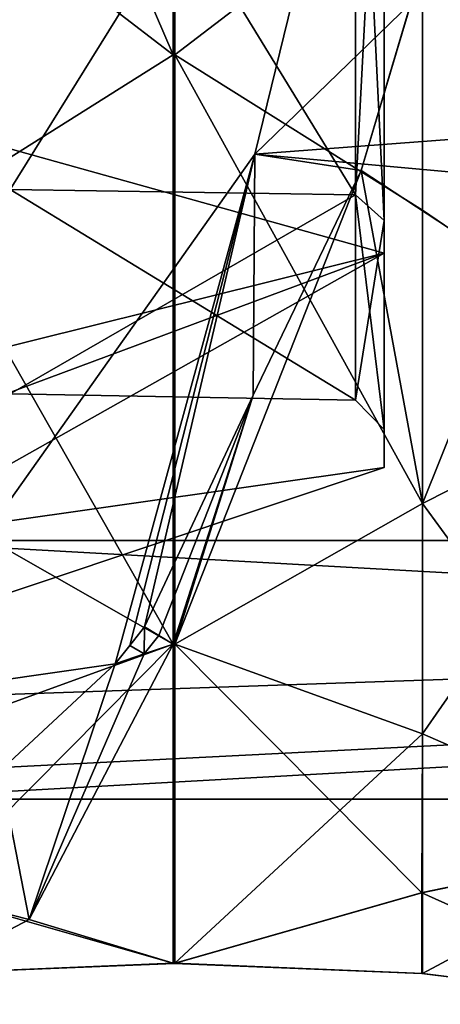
# Model space of a CAD drawing. Header units: millimetres. Extents: x -109 to 171, y -66 to 35.
# Tile 151 of 185: x 121.18 to 125.59, y -22.4 to -12.08. Entities that reach past the tile are written whole.
import ezdxf

# ---------------------------------------------------------------- set-up
doc = ezdxf.new("R2010")
doc.units = ezdxf.units.MM
doc.header["$LTSCALE"] = 65.185185
for name, color, linetype in [('128', 7, 'CONTINUOUS'), ('409', 7, 'CONTINUOUS'), ('425', 7, 'CONTINUOUS'), ('426', 7, 'CONTINUOUS'), ('697', 7, 'CONTINUOUS'), ('701', 7, 'CONTINUOUS'), ('722', 7, 'CONTINUOUS'), ('802', 7, 'CONTINUOUS'), ('803', 7, 'CONTINUOUS'), ('804', 7, 'CONTINUOUS'), ('805', 7, 'CONTINUOUS'), ('806', 7, 'CONTINUOUS'), ('807', 7, 'CONTINUOUS'), ('877', 7, 'CONTINUOUS'), ('878', 7, 'CONTINUOUS'), ('879', 7, 'CONTINUOUS'), ('890', 7, 'CONTINUOUS'), ('891', 7, 'CONTINUOUS'), ('892', 7, 'CONTINUOUS'), ('893', 7, 'CONTINUOUS'), ('894', 7, 'CONTINUOUS'), ('902', 7, 'CONTINUOUS'), ('903', 7, 'CONTINUOUS'), ('904', 7, 'CONTINUOUS')]:
    doc.layers.add(name, color=color, linetype=linetype)

msp = doc.modelspace()

# ---------------------------------------------------------------- linework, layer by layer
at = {"layer": '128', "linetype": 'CONTINUOUS'}
for points in [[(125, -14.524, 8.385), (125, -8.385, 14.524), (115.218, -16.958, 10.755), (125, -14.524, 8.385)], [(115.218, -16.958, 10.755), (125, -8.385, 14.524), (115.218, -9.677, 17.596), (115.218, -16.958, 10.755)], [(125, -8.385, -14.524), (125, -14.524, -8.385), (115.218, -11.792, -16.255), (125, -8.385, -14.524)], [(115.218, -11.792, -16.255), (125, -14.524, -8.385), (115.218, -18.165, -8.561), (115.218, -11.792, -16.255)], [(125, -16.771), (125, -14.524, 8.385), (115.218, -20.042, 1.252), (125, -16.771)], [(115.218, -20.042, 1.252), (125, -14.524, 8.385), (115.218, -16.958, 10.755), (115.218, -20.042, 1.252)], [(125, -14.524, -8.385), (125, -16.771), (115.218, -18.165, -8.561), (125, -14.524, -8.385)], [(115.218, -18.165, -8.561), (125, -16.771), (115.218, -20.042, 1.252), (115.218, -18.165, -8.561)]]:
    msp.add_3dface(points, dxfattribs=at)
at = {"layer": '409', "linetype": 'CONTINUOUS'}
for points in [[(121.081, -13.858, 8.001), (121.081, -8.001, 13.858), (124.7, -13.912, 8.032), (121.081, -13.858, 8.001)], [(124.7, -13.912, 8.032), (121.081, -8.001, 13.858), (124.7, -8.032, 13.912), (124.7, -13.912, 8.032)], [(121.081, -8.001, -13.858), (121.081, -13.858, -8.001), (124.7, -8.032, -13.912), (121.081, -8.001, -13.858)], [(124.7, -8.032, -13.912), (121.081, -13.858, -8.001), (124.7, -13.912, -8.032), (124.7, -8.032, -13.912)], [(121.081, -16.001), (121.081, -13.858, 8.001), (124.7, -16.065), (121.081, -16.001)], [(124.7, -16.065), (121.081, -13.858, 8.001), (124.7, -13.912, 8.032), (124.7, -16.065)], [(121.081, -13.858, -8.001), (121.081, -16.001), (124.7, -13.912, -8.032), (121.081, -13.858, -8.001)], [(124.7, -13.912, -8.032), (121.081, -16.001), (124.7, -16.065), (124.7, -13.912, -8.032)]]:
    msp.add_3dface(points, dxfattribs=at)
at = {"layer": '425', "linetype": 'CONTINUOUS'}
for points in [[(125, -8.188, 14.181), (125, -8.385, 14.524), (125, -14.181, 8.188), (125, -8.188, 14.181)], [(125, -14.181, -8.188), (125, -8.385, -14.524), (125, -8.188, -14.181), (125, -14.181, -8.188)], [(125, -8.385, 14.524), (125, -14.524, 8.385), (125, -14.181, 8.188), (125, -8.385, 14.524)], [(125, -14.524, -8.385), (125, -8.385, -14.524), (125, -14.181, -8.188), (125, -14.524, -8.385)], [(125, -14.181, 8.188), (125, -14.524, 8.385), (125, -16.375), (125, -14.181, 8.188)], [(125, -16.375), (125, -14.524, -8.385), (125, -14.181, -8.188), (125, -16.375)], [(125, -14.524, 8.385), (125, -16.771), (125, -16.375), (125, -14.524, 8.385)], [(125, -16.771), (125, -14.524, -8.385), (125, -16.375), (125, -16.771)]]:
    msp.add_3dface(points, dxfattribs=at)
at = {"layer": '426', "linetype": 'CONTINUOUS'}
for points in [[(124.7, -8.032, -13.912), (124.7, -13.912, -8.032), (125, -8.188, -14.181), (124.7, -8.032, -13.912)], [(124.7, -13.912, 8.032), (124.7, -8.032, 13.912), (125, -14.181, 8.188), (124.7, -13.912, 8.032)], [(124.7, -8.032, 13.912), (125, -8.188, 14.181), (125, -14.181, 8.188), (124.7, -8.032, 13.912)], [(124.7, -13.912, -8.032), (125, -14.181, -8.188), (125, -8.188, -14.181), (124.7, -13.912, -8.032)], [(124.7, -13.912, -8.032), (124.7, -16.065), (125, -14.181, -8.188), (124.7, -13.912, -8.032)], [(124.7, -16.065), (124.7, -13.912, 8.032), (125, -16.375), (124.7, -16.065)], [(124.7, -13.912, 8.032), (125, -14.181, 8.188), (125, -16.375), (124.7, -13.912, 8.032)], [(124.7, -16.065), (125, -16.375), (125, -14.181, -8.188), (124.7, -16.065)]]:
    msp.add_3dface(points, dxfattribs=at)
at = {"layer": '697', "linetype": 'CONTINUOUS'}
for points in [[(123.643, -13.488, -15.104), (168.1, -10.125, -17.537), (125.775, -4.786, -19.676), (123.643, -13.488, -15.104)], [(168.1, -17.537, -10.125), (168.1, -10.125, -17.537), (123.643, -13.488, -15.104), (168.1, -17.537, -10.125)], [(119.6, -19.201, -6.434), (168.1, -17.537, -10.125), (123.643, -13.488, -15.104), (119.6, -19.201, -6.434)], [(168.1, -20.25), (168.1, -17.537, -10.125), (119.6, -20.25), (168.1, -20.25)], [(119.6, -20.25), (168.1, -17.537, -10.125), (119.6, -19.986, -3.259), (119.6, -20.25)], [(119.6, -19.986, -3.259), (168.1, -17.537, -10.125), (119.6, -19.201, -6.434), (119.6, -19.986, -3.259)]]:
    msp.add_3dface(points, dxfattribs=at)
at = {"layer": '701', "linetype": 'CONTINUOUS'}
for points in [[(168.1, -10.125, 17.537), (168.1, -17.537, 10.125), (119.6, -10.125, 17.537), (168.1, -10.125, 17.537)], [(119.6, -10.125, 17.537), (168.1, -17.537, 10.125), (119.6, -17.537, 10.125), (119.6, -10.125, 17.537)], [(168.1, -20.25), (119.6, -20.25), (119.6, -17.537, 10.125), (168.1, -20.25)], [(168.1, -17.537, 10.125), (168.1, -20.25), (119.6, -17.537, 10.125), (168.1, -17.537, 10.125)]]:
    msp.add_3dface(points, dxfattribs=at)
at = {"layer": '722', "linetype": 'CONTINUOUS'}
for points in [[(123.643, -13.488, -15.104), (125.775, -4.786, -19.676), (125.279, -11.902, -18.612), (123.643, -13.488, -15.104)], [(124.759, -13.659, -17.497), (123.643, -13.488, -15.104), (125.279, -11.902, -18.612), (124.759, -13.659, -17.497)], [(119.6, -19.201, -6.434), (123.643, -13.488, -15.104), (122.18, -18.83, -11.966), (119.6, -19.201, -6.434)], [(122.18, -18.83, -11.966), (123.643, -13.488, -15.104), (122.334, -18.637, -12.297), (122.18, -18.83, -11.966)], [(122.334, -18.637, -12.297), (123.643, -13.488, -15.104), (122.489, -18.444, -12.628), (122.334, -18.637, -12.297)], [(122.489, -18.444, -12.628), (123.643, -13.488, -15.104), (123.628, -16.015, -15.071), (122.489, -18.444, -12.628)], [(123.628, -16.015, -15.071), (123.643, -13.488, -15.104), (124.759, -13.659, -17.497), (123.628, -16.015, -15.071)], [(120.973, -19.953, -9.378), (119.6, -19.201, -6.434), (122.18, -18.83, -11.966), (120.973, -19.953, -9.378)]]:
    msp.add_3dface(points, dxfattribs=at)
at = {"layer": '802', "linetype": 'CONTINUOUS'}
for points in [[(122.79, -4.37, 21.97), (120.2, -6.44, 21.229), (122.79, -12.445, 18.625), (122.79, -4.37, 21.97)], [(122.798, -4.37, 21.97), (122.79, -4.37, 21.97), (122.798, -12.445, 18.625), (122.798, -4.37, 21.97)], [(122.798, -12.445, 18.625), (122.79, -4.37, 21.97), (122.79, -12.445, 18.625), (122.798, -12.445, 18.625)], [(122.806, -4.369, 21.97), (122.798, -4.37, 21.97), (122.806, -12.444, 18.626), (122.806, -4.369, 21.97)], [(122.806, -12.444, 18.626), (122.798, -4.37, 21.97), (122.798, -12.445, 18.625), (122.806, -12.444, 18.626)], [(125.4, -10.458, 19.565), (122.806, -4.369, 21.97), (122.806, -12.444, 18.626), (125.4, -10.458, 19.565)], [(122.79, -12.445, 18.625), (120.2, -6.44, 21.229), (120.2, -10.458, 19.565), (122.79, -12.445, 18.625)]]:
    msp.add_3dface(points, dxfattribs=at)
at = {"layer": '803', "linetype": 'CONTINUOUS'}
for points in [[(122.79, -12.445, 18.625), (120.2, -14.074, 17.149), (122.79, -18.625, 12.445), (122.79, -12.445, 18.625)], [(122.798, -12.445, 18.625), (122.79, -12.445, 18.625), (122.798, -18.625, 12.445), (122.798, -12.445, 18.625)], [(122.798, -18.625, 12.445), (122.79, -12.445, 18.625), (122.79, -18.625, 12.445), (122.798, -18.625, 12.445)], [(122.806, -12.444, 18.626), (122.798, -12.445, 18.625), (122.806, -18.625, 12.446), (122.806, -12.444, 18.626)], [(122.806, -18.625, 12.446), (122.798, -12.445, 18.625), (122.798, -18.625, 12.445), (122.806, -18.625, 12.446)], [(125.4, -14.074, 17.149), (122.806, -12.444, 18.626), (125.4, -17.149, 14.074), (125.4, -14.074, 17.149)], [(125.4, -17.149, 14.074), (122.806, -12.444, 18.626), (122.806, -18.625, 12.446), (125.4, -17.149, 14.074)], [(122.79, -18.625, 12.445), (120.2, -14.074, 17.149), (120.2, -17.149, 14.074), (122.79, -18.625, 12.445)], [(127.99, -15.839, 15.839), (125.4, -14.074, 17.149), (125.4, -17.149, 14.074), (127.99, -15.839, 15.839)]]:
    msp.add_3dface(points, dxfattribs=at)
at = {"layer": '804', "linetype": 'CONTINUOUS'}
for points in [[(122.79, -18.625, 12.445), (120.2, -19.565, 10.458), (120.205, -21.23, 6.435), (122.79, -18.625, 12.445)], [(122.8, -21.973, 4.362), (122.79, -18.625, 12.445), (120.205, -21.23, 6.435), (122.8, -21.973, 4.362)], [(122.798, -18.625, 12.445), (122.79, -18.625, 12.445), (122.8, -21.973, 4.362), (122.798, -18.625, 12.445)], [(122.806, -18.625, 12.446), (122.798, -18.625, 12.445), (122.8, -21.973, 4.362), (122.806, -18.625, 12.446)], [(125.395, -21.23, 6.435), (122.806, -18.625, 12.446), (122.8, -21.973, 4.362), (125.395, -21.23, 6.435)], [(125.4, -19.565, 10.458), (122.806, -18.625, 12.446), (125.395, -21.23, 6.435), (125.4, -19.565, 10.458)], [(127.99, -20.695, 8.572), (125.4, -19.565, 10.458), (125.395, -21.23, 6.435), (127.99, -20.695, 8.572)]]:
    msp.add_3dface(points, dxfattribs=at)
at = {"layer": '805', "linetype": 'CONTINUOUS'}
for points in [[(120.2, -22.077, -2.174), (122.79, -21.97, -4.37), (120.205, -22.077, 2.179), (120.2, -22.077, -2.174)], [(122.798, -21.97, -4.37), (122.8, -21.973, 4.362), (120.205, -22.077, 2.179), (122.798, -21.97, -4.37)], [(122.79, -21.97, -4.37), (122.798, -21.97, -4.37), (120.205, -22.077, 2.179), (122.79, -21.97, -4.37)], [(122.806, -21.97, -4.369), (122.8, -21.973, 4.362), (122.798, -21.97, -4.37), (122.806, -21.97, -4.369)], [(125.395, -22.077, 2.179), (122.8, -21.973, 4.362), (122.806, -21.97, -4.369), (125.395, -22.077, 2.179)], [(125.4, -22.077, -2.174), (125.395, -22.077, 2.179), (122.806, -21.97, -4.369), (125.4, -22.077, -2.174)], [(127.99, -22.4), (125.395, -22.077, 2.179), (125.4, -22.077, -2.174), (127.99, -22.4)]]:
    msp.add_3dface(points, dxfattribs=at)
at = {"layer": '806', "linetype": 'CONTINUOUS'}
for points in [[(122.79, -21.97, -4.37), (121.28, -21.512, -5.571), (122.79, -18.625, -12.445), (122.79, -21.97, -4.37)], [(122.79, -18.625, -12.445), (121.28, -21.512, -5.571), (122.485, -18.727, -12.205), (122.79, -18.625, -12.445)], [(122.798, -21.97, -4.37), (122.79, -21.97, -4.37), (122.798, -18.625, -12.445), (122.798, -21.97, -4.37)], [(122.798, -18.625, -12.445), (122.79, -21.97, -4.37), (122.79, -18.625, -12.445), (122.798, -18.625, -12.445)], [(122.806, -18.626, -12.444), (122.798, -21.97, -4.37), (122.798, -18.625, -12.445), (122.806, -18.626, -12.444)], [(122.806, -21.97, -4.369), (122.798, -21.97, -4.37), (122.806, -18.626, -12.444), (122.806, -21.97, -4.369)], [(125.4, -19.565, -10.458), (122.806, -21.97, -4.369), (122.806, -18.626, -12.444), (125.4, -19.565, -10.458)], [(121.28, -21.512, -5.571), (122.18, -18.83, -11.966), (122.485, -18.727, -12.205), (121.28, -21.512, -5.571)], [(120.973, -19.953, -9.378), (122.18, -18.83, -11.966), (121.28, -21.512, -5.571), (120.973, -19.953, -9.378)], [(125.4, -21.229, -6.44), (122.806, -21.97, -4.369), (125.4, -19.565, -10.458), (125.4, -21.229, -6.44)], [(127.99, -20.695, -8.572), (125.4, -21.229, -6.44), (125.4, -19.565, -10.458), (127.99, -20.695, -8.572)], [(119.767, -21.126, -6.791), (120.973, -19.953, -9.378), (121.28, -21.512, -5.571), (119.767, -21.126, -6.791)]]:
    msp.add_3dface(points, dxfattribs=at)
at = {"layer": '807', "linetype": 'CONTINUOUS'}
for points in [[(123.628, -16.015, -15.071), (124.759, -13.659, -17.497), (122.806, -18.626, -12.444), (123.628, -16.015, -15.071)], [(122.806, -18.626, -12.444), (124.759, -13.659, -17.497), (125.4, -17.149, -14.074), (122.806, -18.626, -12.444)], [(125.4, -17.149, -14.074), (124.759, -13.659, -17.497), (126.377, -14.722, -16.637), (125.4, -17.149, -14.074)], [(127.99, -15.839, -15.839), (125.4, -17.149, -14.074), (126.377, -14.722, -16.637), (127.99, -15.839, -15.839)], [(122.489, -18.444, -12.628), (123.628, -16.015, -15.071), (122.639, -18.534, -12.536), (122.489, -18.444, -12.628)], [(123.628, -16.015, -15.071), (122.79, -18.625, -12.445), (122.639, -18.534, -12.536), (123.628, -16.015, -15.071)], [(123.628, -16.015, -15.071), (122.798, -18.625, -12.445), (122.79, -18.625, -12.445), (123.628, -16.015, -15.071)], [(123.628, -16.015, -15.071), (122.806, -18.626, -12.444), (122.798, -18.625, -12.445), (123.628, -16.015, -15.071)]]:
    msp.add_3dface(points, dxfattribs=at)
at = {"layer": '877', "linetype": 'CONTINUOUS'}
for points in [[(127.99, -22.4), (125.4, -22.077, -2.174), (127.99, -20.695, -8.572), (127.99, -22.4)], [(125.4, -22.077, -2.174), (125.4, -21.229, -6.44), (127.99, -20.695, -8.572), (125.4, -22.077, -2.174)], [(125.4, -22.077, -2.174), (122.806, -21.97, -4.369), (125.4, -21.229, -6.44), (125.4, -22.077, -2.174)]]:
    msp.add_3dface(points, dxfattribs=at)
at = {"layer": '878', "linetype": 'CONTINUOUS'}
for points in [[(127.99, -20.695, -8.572), (125.4, -19.565, -10.458), (127.99, -15.839, -15.839), (127.99, -20.695, -8.572)], [(125.4, -19.565, -10.458), (125.4, -17.149, -14.074), (127.99, -15.839, -15.839), (125.4, -19.565, -10.458)], [(125.4, -19.565, -10.458), (122.806, -18.626, -12.444), (125.4, -17.149, -14.074), (125.4, -19.565, -10.458)]]:
    msp.add_3dface(points, dxfattribs=at)
at = {"layer": '879', "linetype": 'CONTINUOUS'}
for points in [[(124.759, -13.659, -17.497), (125.279, -11.902, -18.612), (125.798, -10.162, -19.726), (124.759, -13.659, -17.497)], [(124.759, -13.659, -17.497), (125.798, -10.162, -19.726), (126.377, -14.722, -16.637), (124.759, -13.659, -17.497)]]:
    msp.add_3dface(points, dxfattribs=at)
at = {"layer": '890', "linetype": 'CONTINUOUS'}
for points in [[(127.99, -8.572, 20.695), (125.4, -10.458, 19.565), (127.99, -15.839, 15.839), (127.99, -8.572, 20.695)], [(125.4, -10.458, 19.565), (122.806, -12.444, 18.626), (125.4, -14.074, 17.149), (125.4, -10.458, 19.565)], [(125.4, -10.458, 19.565), (125.4, -14.074, 17.149), (127.99, -15.839, 15.839), (125.4, -10.458, 19.565)]]:
    msp.add_3dface(points, dxfattribs=at)
at = {"layer": '891', "linetype": 'CONTINUOUS'}
for points in [[(127.99, -15.839, 15.839), (125.4, -17.149, 14.074), (127.99, -20.695, 8.572), (127.99, -15.839, 15.839)], [(125.4, -17.149, 14.074), (122.806, -18.625, 12.446), (125.4, -19.565, 10.458), (125.4, -17.149, 14.074)], [(125.4, -17.149, 14.074), (125.4, -19.565, 10.458), (127.99, -20.695, 8.572), (125.4, -17.149, 14.074)]]:
    msp.add_3dface(points, dxfattribs=at)
at = {"layer": '892', "linetype": 'CONTINUOUS'}
for points in [[(127.99, -20.695, 8.572), (125.395, -21.23, 6.435), (127.99, -22.4), (127.99, -20.695, 8.572)], [(125.395, -21.23, 6.435), (122.8, -21.973, 4.362), (125.395, -22.077, 2.179), (125.395, -21.23, 6.435)], [(125.395, -21.23, 6.435), (125.395, -22.077, 2.179), (127.99, -22.4), (125.395, -21.23, 6.435)]]:
    msp.add_3dface(points, dxfattribs=at)
at = {"layer": '893', "linetype": 'CONTINUOUS'}
for points in [[(120.2, -22.077, -2.174), (119.767, -21.126, -6.791), (121.28, -21.512, -5.571), (120.2, -22.077, -2.174)], [(122.79, -21.97, -4.37), (120.2, -22.077, -2.174), (121.28, -21.512, -5.571), (122.79, -21.97, -4.37)]]:
    msp.add_3dface(points, dxfattribs=at)
at = {"layer": '894', "linetype": 'CONTINUOUS'}
for points in [[(122.334, -18.637, -12.297), (122.489, -18.444, -12.628), (122.485, -18.727, -12.205), (122.334, -18.637, -12.297)], [(122.485, -18.727, -12.205), (122.489, -18.444, -12.628), (122.639, -18.534, -12.536), (122.485, -18.727, -12.205)], [(122.79, -18.625, -12.445), (122.485, -18.727, -12.205), (122.639, -18.534, -12.536), (122.79, -18.625, -12.445)], [(122.18, -18.83, -11.966), (122.334, -18.637, -12.297), (122.485, -18.727, -12.205), (122.18, -18.83, -11.966)]]:
    msp.add_3dface(points, dxfattribs=at)
at = {"layer": '902', "linetype": 'CONTINUOUS'}
msp.add_3dface([(122.79, -12.445, 18.625), (120.2, -10.458, 19.565), (120.2, -14.074, 17.149), (122.79, -12.445, 18.625)], dxfattribs=at)
at = {"layer": '903', "linetype": 'CONTINUOUS'}
msp.add_3dface([(122.79, -18.625, 12.445), (120.2, -17.149, 14.074), (120.2, -19.565, 10.458), (122.79, -18.625, 12.445)], dxfattribs=at)
at = {"layer": '904', "linetype": 'CONTINUOUS'}
msp.add_3dface([(122.8, -21.973, 4.362), (120.205, -21.23, 6.435), (120.205, -22.077, 2.179), (122.8, -21.973, 4.362)], dxfattribs=at)

doc.saveas('drawing.dxf')
